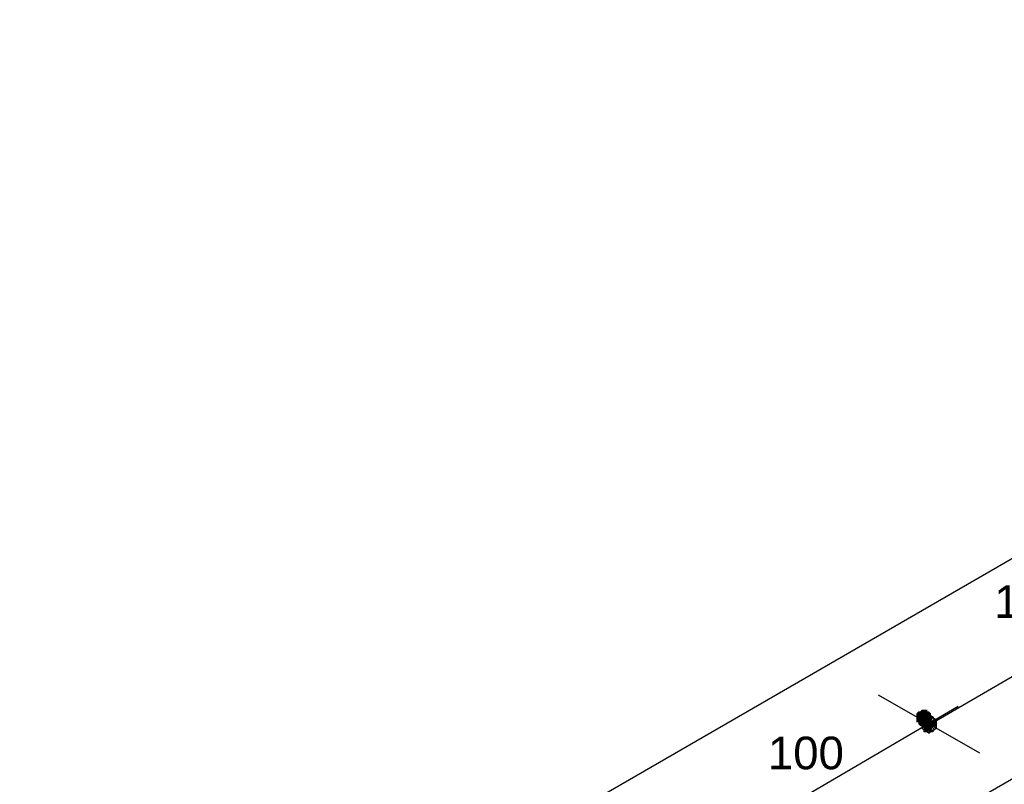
# Model space of a CAD drawing. Header units: millimetres. Extents: x 4476070 to 4476182, y -30324732 to -30324697.
# Tile 36 of 70: x 4476091.736 to 4476092.766, y -30324717.475 to -30324716.676. Entities that reach past the tile are written whole.
import ezdxf

# ---------------------------------------------------------------- set-up
doc = ezdxf.new("R2010")
doc.units = ezdxf.units.MM
doc.styles.get("Standard").update_dxf_attribs({"font": 'arial.ttf'})

msp = doc.modelspace()

# ---------------------------------------------------------------- hatches: boundary and pattern name
at = {"linetype": 'Continuous'}
for points in [[(4476092.67616, -30324717.39916), (4476092.67426, -30324717.40106), (4476092.68185, -30324717.40675)], [(4476092.67616, -30324717.39916), (4476092.67426, -30324717.40106), (4476092.68185, -30324717.40675)], [(4476092.67806, -30324717.39916), (4476092.67616, -30324717.39916), (4476092.68185, -30324717.40675)], [(4476092.67806, -30324717.39916), (4476092.67616, -30324717.39916), (4476092.68185, -30324717.40675)], [(4476092.67995, -30324717.39727), (4476092.67806, -30324717.39916), (4476092.68185, -30324717.40675)], [(4476092.67995, -30324717.39727), (4476092.67806, -30324717.39916), (4476092.68185, -30324717.40675)], [(4476092.68185, -30324717.39727), (4476092.67995, -30324717.39727), (4476092.68185, -30324717.40675)], [(4476092.68185, -30324717.39727), (4476092.67995, -30324717.39727), (4476092.68185, -30324717.40675)], [(4476092.68564, -30324717.39916), (4476092.68564, -30324717.39727), (4476092.68185, -30324717.40675)], [(4476092.68564, -30324717.39727), (4476092.68375, -30324717.39727), (4476092.68185, -30324717.40675)], [(4476092.68375, -30324717.39727), (4476092.68185, -30324717.39727), (4476092.68185, -30324717.40675)], [(4476092.68564, -30324717.39916), (4476092.68564, -30324717.39727), (4476092.68185, -30324717.40675)], [(4476092.68564, -30324717.39727), (4476092.68375, -30324717.39727), (4476092.68185, -30324717.40675)], [(4476092.68375, -30324717.39727), (4476092.68185, -30324717.39727), (4476092.68185, -30324717.40675)], [(4476092.68944, -30324717.40106), (4476092.68754, -30324717.39916), (4476092.68185, -30324717.40675)], [(4476092.68754, -30324717.39916), (4476092.68564, -30324717.39916), (4476092.68185, -30324717.40675)], [(4476092.68944, -30324717.40106), (4476092.68754, -30324717.39916), (4476092.68185, -30324717.40675)], [(4476092.68754, -30324717.39916), (4476092.68564, -30324717.39916), (4476092.68185, -30324717.40675)], [(4476092.67426, -30324717.40106), (4476092.67426, -30324717.40296), (4476092.68185, -30324717.40675)], [(4476092.67426, -30324717.40106), (4476092.67426, -30324717.40296), (4476092.68185, -30324717.40675)], [(4476092.67426, -30324717.40296), (4476092.67426, -30324717.40485), (4476092.68185, -30324717.40675)], [(4476092.67426, -30324717.40296), (4476092.67426, -30324717.40485), (4476092.68185, -30324717.40675)], [(4476092.67426, -30324717.40485), (4476092.67426, -30324717.40675), (4476092.68185, -30324717.40675)], [(4476092.67426, -30324717.40485), (4476092.67426, -30324717.40675), (4476092.68185, -30324717.40675)], [(4476092.67426, -30324717.40675), (4476092.67426, -30324717.40865), (4476092.68185, -30324717.40675)], [(4476092.67426, -30324717.40865), (4476092.67426, -30324717.41054), (4476092.68185, -30324717.40675)], [(4476092.67426, -30324717.41054), (4476092.67616, -30324717.41054), (4476092.68185, -30324717.40675)], [(4476092.67426, -30324717.41054), (4476092.67616, -30324717.41054), (4476092.68185, -30324717.40675)], [(4476092.67426, -30324717.40675), (4476092.67426, -30324717.40865), (4476092.68185, -30324717.40675)], [(4476092.67426, -30324717.40865), (4476092.67426, -30324717.41054), (4476092.68185, -30324717.40675)], [(4476092.67616, -30324717.41054), (4476092.67616, -30324717.41244), (4476092.68185, -30324717.40675)], [(4476092.67616, -30324717.41244), (4476092.67806, -30324717.41433), (4476092.68185, -30324717.40675)], [(4476092.67616, -30324717.41054), (4476092.67616, -30324717.41244), (4476092.68185, -30324717.40675)], [(4476092.67616, -30324717.41244), (4476092.67806, -30324717.41433), (4476092.68185, -30324717.40675)], [(4476092.67806, -30324717.41433), (4476092.67995, -30324717.41433), (4476092.68185, -30324717.40675)], [(4476092.67806, -30324717.41433), (4476092.67995, -30324717.41433), (4476092.68185, -30324717.40675)], [(4476092.67995, -30324717.41433), (4476092.68185, -30324717.41433), (4476092.68185, -30324717.40675)], [(4476092.67995, -30324717.41433), (4476092.68185, -30324717.41433), (4476092.68185, -30324717.40675)], [(4476092.68944, -30324717.40296), (4476092.68944, -30324717.40106), (4476092.68185, -30324717.40675)], [(4476092.68944, -30324717.40296), (4476092.68944, -30324717.40106), (4476092.68185, -30324717.40675)], [(4476092.69133, -30324717.40485), (4476092.68944, -30324717.40296), (4476092.68185, -30324717.40675)], [(4476092.69133, -30324717.40485), (4476092.68944, -30324717.40296), (4476092.68185, -30324717.40675)], [(4476092.69133, -30324717.40675), (4476092.69133, -30324717.40485), (4476092.68185, -30324717.40675)], [(4476092.69133, -30324717.40675), (4476092.69133, -30324717.40485), (4476092.68185, -30324717.40675)], [(4476092.68185, -30324717.41433), (4476092.68375, -30324717.41433), (4476092.68185, -30324717.40675)], [(4476092.68375, -30324717.41433), (4476092.68564, -30324717.41244), (4476092.68185, -30324717.40675)], [(4476092.68564, -30324717.41244), (4476092.68754, -30324717.41244), (4476092.68185, -30324717.40675)], [(4476092.68754, -30324717.41244), (4476092.68944, -30324717.41054), (4476092.68185, -30324717.40675)], [(4476092.68944, -30324717.41054), (4476092.68944, -30324717.40865), (4476092.68185, -30324717.40675)], [(4476092.68944, -30324717.40865), (4476092.69133, -30324717.40675), (4476092.68185, -30324717.40675)], [(4476092.68185, -30324717.41433), (4476092.68375, -30324717.41433), (4476092.68185, -30324717.40675)], [(4476092.68375, -30324717.41433), (4476092.68564, -30324717.41244), (4476092.68185, -30324717.40675)], [(4476092.68564, -30324717.41244), (4476092.68754, -30324717.41244), (4476092.68185, -30324717.40675)], [(4476092.68754, -30324717.41244), (4476092.68944, -30324717.41054), (4476092.68185, -30324717.40675)], [(4476092.68944, -30324717.41054), (4476092.68944, -30324717.40865), (4476092.68185, -30324717.40675)], [(4476092.68944, -30324717.40865), (4476092.69133, -30324717.40675), (4476092.68185, -30324717.40675)]]:
    msp.add_hatch(color=256, dxfattribs=at).paths.add_polyline_path(points)

# ---------------------------------------------------------------- linework, layer by layer
for points in [[(4476094.59518, -30324716.18745), (4476091.73561, -30324717.8391)], [(4476092.72926, -30324717.49587), (4476094.00544, -30324716.75823)], [(4476092.68185, -30324717.41623), (4476093.03456, -30324717.21143)], [(4476092.74063, -30324717.44278), (4476092.63444, -30324717.3821)], [(4476092.44292, -30324717.55466), (4476092.71788, -30324717.39347)], [(4476092.67995, -30324717.40865), (4476092.67806, -30324717.41054), (4476092.68754, -30324717.41244), (4476092.67995, -30324717.40865)], [(4476092.67995, -30324717.40865), (4476092.67806, -30324717.41054), (4476092.68754, -30324717.41244), (4476092.67995, -30324717.40865)], [(4476092.68185, -30324717.40675), (4476092.67995, -30324717.40675), (4476092.68754, -30324717.41244), (4476092.68185, -30324717.40675)], [(4476092.67995, -30324717.40675), (4476092.67995, -30324717.40865), (4476092.68754, -30324717.41244), (4476092.67995, -30324717.40675)], [(4476092.68185, -30324717.40675), (4476092.67995, -30324717.40675), (4476092.68754, -30324717.41244), (4476092.68185, -30324717.40675)], [(4476092.67995, -30324717.40675), (4476092.67995, -30324717.40865), (4476092.68754, -30324717.41244), (4476092.67995, -30324717.40675)], [(4476092.68375, -30324717.40485), (4476092.68185, -30324717.40675), (4476092.68754, -30324717.41244), (4476092.68375, -30324717.40485)], [(4476092.68375, -30324717.40485), (4476092.68185, -30324717.40675), (4476092.68754, -30324717.41244), (4476092.68375, -30324717.40485)], [(4476092.68564, -30324717.40296), (4476092.68375, -30324717.40485), (4476092.68754, -30324717.41244), (4476092.68564, -30324717.40296)], [(4476092.68564, -30324717.40296), (4476092.68375, -30324717.40485), (4476092.68754, -30324717.41244), (4476092.68564, -30324717.40296)], [(4476092.68754, -30324717.40296), (4476092.68564, -30324717.40296), (4476092.68754, -30324717.41244), (4476092.68754, -30324717.40296)], [(4476092.68754, -30324717.40296), (4476092.68564, -30324717.40296), (4476092.68754, -30324717.41244), (4476092.68754, -30324717.40296)], [(4476092.68944, -30324717.40485), (4476092.68944, -30324717.40296), (4476092.68754, -30324717.41244), (4476092.68944, -30324717.40485)], [(4476092.68944, -30324717.40296), (4476092.68754, -30324717.40296), (4476092.68754, -30324717.41244), (4476092.68944, -30324717.40296)], [(4476092.68944, -30324717.40485), (4476092.68944, -30324717.40296), (4476092.68754, -30324717.41244), (4476092.68944, -30324717.40485)], [(4476092.68944, -30324717.40296), (4476092.68754, -30324717.40296), (4476092.68754, -30324717.41244), (4476092.68944, -30324717.40296)], [(4476092.69323, -30324717.40675), (4476092.69133, -30324717.40485), (4476092.68754, -30324717.41244), (4476092.69323, -30324717.40675)], [(4476092.69133, -30324717.40485), (4476092.68944, -30324717.40485), (4476092.68754, -30324717.41244), (4476092.69133, -30324717.40485)], [(4476092.69323, -30324717.40675), (4476092.69133, -30324717.40485), (4476092.68754, -30324717.41244), (4476092.69323, -30324717.40675)], [(4476092.69133, -30324717.40485), (4476092.68944, -30324717.40485), (4476092.68754, -30324717.41244), (4476092.69133, -30324717.40485)], [(4476092.69512, -30324717.40865), (4476092.69323, -30324717.40675), (4476092.68754, -30324717.41244), (4476092.69512, -30324717.40865)], [(4476092.69512, -30324717.40865), (4476092.69323, -30324717.40675), (4476092.68754, -30324717.41244), (4476092.69512, -30324717.40865)], [(4476092.69512, -30324717.41054), (4476092.69512, -30324717.40865), (4476092.68754, -30324717.41244), (4476092.69512, -30324717.41054)], [(4476092.69512, -30324717.41054), (4476092.69512, -30324717.40865), (4476092.68754, -30324717.41244), (4476092.69512, -30324717.41054)], [(4476092.67806, -30324717.41054), (4476092.67806, -30324717.41244), (4476092.68754, -30324717.41244), (4476092.67806, -30324717.41054)], [(4476092.67806, -30324717.41054), (4476092.67806, -30324717.41244), (4476092.68754, -30324717.41244), (4476092.67806, -30324717.41054)], [(4476092.67806, -30324717.41244), (4476092.67995, -30324717.41433), (4476092.68754, -30324717.41244), (4476092.67806, -30324717.41244)], [(4476092.67806, -30324717.41244), (4476092.67995, -30324717.41433), (4476092.68754, -30324717.41244), (4476092.67806, -30324717.41244)], [(4476092.67995, -30324717.41433), (4476092.67995, -30324717.41623), (4476092.68754, -30324717.41244), (4476092.67995, -30324717.41433)], [(4476092.67995, -30324717.41623), (4476092.68185, -30324717.41813), (4476092.68754, -30324717.41244), (4476092.67995, -30324717.41623)], [(4476092.67995, -30324717.41623), (4476092.68185, -30324717.41813), (4476092.68754, -30324717.41244), (4476092.67995, -30324717.41623)], [(4476092.67995, -30324717.41433), (4476092.67995, -30324717.41623), (4476092.68754, -30324717.41244), (4476092.67995, -30324717.41433)], [(4476092.68185, -30324717.41813), (4476092.68185, -30324717.42002), (4476092.68754, -30324717.41244), (4476092.68185, -30324717.41813)], [(4476092.68185, -30324717.42002), (4476092.68375, -30324717.42002), (4476092.68754, -30324717.41244), (4476092.68185, -30324717.42002)], [(4476092.68185, -30324717.41813), (4476092.68185, -30324717.42002), (4476092.68754, -30324717.41244), (4476092.68185, -30324717.41813)], [(4476092.68185, -30324717.42002), (4476092.68375, -30324717.42002), (4476092.68754, -30324717.41244), (4476092.68185, -30324717.42002)], [(4476092.68375, -30324717.42002), (4476092.68564, -30324717.42002), (4476092.68754, -30324717.41244), (4476092.68375, -30324717.42002)], [(4476092.68375, -30324717.42002), (4476092.68564, -30324717.42002), (4476092.68754, -30324717.41244), (4476092.68375, -30324717.42002)], [(4476092.68564, -30324717.42002), (4476092.68754, -30324717.42192), (4476092.68754, -30324717.41244), (4476092.68564, -30324717.42002)], [(4476092.68564, -30324717.42002), (4476092.68754, -30324717.42192), (4476092.68754, -30324717.41244), (4476092.68564, -30324717.42002)], [(4476092.69512, -30324717.41244), (4476092.69512, -30324717.41054), (4476092.68754, -30324717.41244), (4476092.69512, -30324717.41244)], [(4476092.69512, -30324717.41244), (4476092.69512, -30324717.41054), (4476092.68754, -30324717.41244), (4476092.69512, -30324717.41244)], [(4476092.68754, -30324717.42192), (4476092.68944, -30324717.42002), (4476092.68754, -30324717.41244), (4476092.68754, -30324717.42192)], [(4476092.68944, -30324717.42002), (4476092.69133, -30324717.42002), (4476092.68754, -30324717.41244), (4476092.68944, -30324717.42002)], [(4476092.69133, -30324717.42002), (4476092.69323, -30324717.41813), (4476092.68754, -30324717.41244), (4476092.69133, -30324717.42002)], [(4476092.69323, -30324717.41813), (4476092.69512, -30324717.41623), (4476092.68754, -30324717.41244), (4476092.69323, -30324717.41813)], [(4476092.69512, -30324717.41623), (4476092.69512, -30324717.41623), (4476092.68754, -30324717.41244), (4476092.69512, -30324717.41623)], [(4476092.69512, -30324717.41623), (4476092.69512, -30324717.41433), (4476092.68754, -30324717.41244), (4476092.69512, -30324717.41623)], [(4476092.69512, -30324717.41433), (4476092.69512, -30324717.41244), (4476092.68754, -30324717.41244), (4476092.69512, -30324717.41433)], [(4476092.68754, -30324717.42192), (4476092.68944, -30324717.42002), (4476092.68754, -30324717.41244), (4476092.68754, -30324717.42192)], [(4476092.68944, -30324717.42002), (4476092.69133, -30324717.42002), (4476092.68754, -30324717.41244), (4476092.68944, -30324717.42002)], [(4476092.69133, -30324717.42002), (4476092.69323, -30324717.41813), (4476092.68754, -30324717.41244), (4476092.69133, -30324717.42002)], [(4476092.69323, -30324717.41813), (4476092.69512, -30324717.41623), (4476092.68754, -30324717.41244), (4476092.69323, -30324717.41813)], [(4476092.69512, -30324717.41623), (4476092.69512, -30324717.41623), (4476092.68754, -30324717.41244), (4476092.69512, -30324717.41623)], [(4476092.69512, -30324717.41623), (4476092.69512, -30324717.41433), (4476092.68754, -30324717.41244), (4476092.69512, -30324717.41623)], [(4476092.69512, -30324717.41433), (4476092.69512, -30324717.41244), (4476092.68754, -30324717.41244), (4476092.69512, -30324717.41433)]]:
    msp.add_lwpolyline(points, dxfattribs=at)

# ---------------------------------------------------------------- texts
at = {"linetype": 'Continuous', "char_height": 0.0341328, "width": 0.1194648, "attachment_point": 4}
for s, insert in [('{\\fHelvetica|b0|i0|c0|p15;151.5}', (4476092.75573, -30324717.28438)), ('{\\fHelvetica|b0|i0|c1|p15;100}', (4476092.51877, -30324717.44278))]:
    msp.add_mtext(s, dxfattribs=dict(at, insert=insert))

doc.saveas('drawing.dxf')
